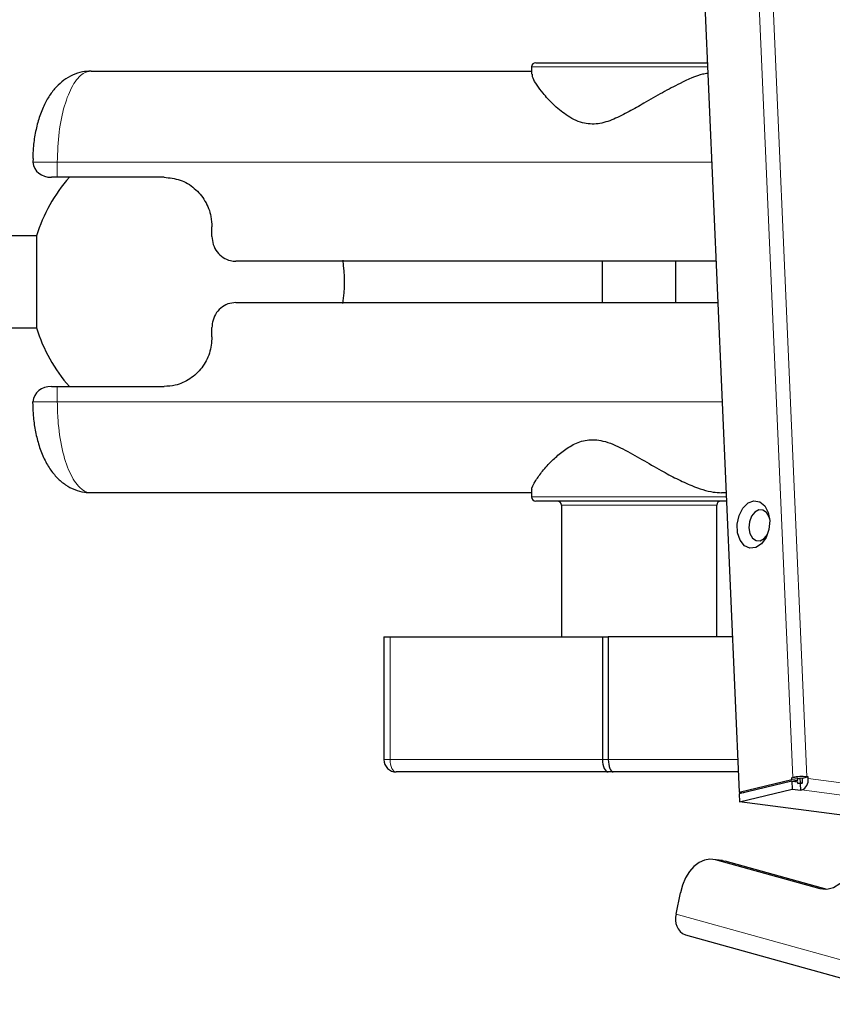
# Paper-space layout 'Sheet2' of a CAD drawing. Header units: millimetres. Extents: x 0 to 1118, y 0 to 864.
# Tile 57 of 79: x 858 to 882, y 262 to 292. Entities that reach past the tile are written whole.
import ezdxf

# ---------------------------------------------------------------- set-up
doc = ezdxf.new("R2010")
doc.units = ezdxf.units.MM
doc.styles.add('SLDTEXTSTYLE0', font='TXT', dxfattribs={"width": 0.75})
doc.dimstyles.new('SLDDIMSTYLE12', dxfattribs={"dimtxt": 3.175, "dimasz": 3.302, "dimexe": 0, "dimexo": 0.0625, "dimgap": 0.79375, "dimtad": 0, "dimtih": 1, "dimtoh": 1, "dimdec": 4, "dimlfac": 4, "dimzin": 12, "dimdsep": 46, "dimtxsty": 'SLDTEXTSTYLE0', "dimsah": 1, "dimcen": 0.09, "dimadec": 0, "dimazin": 3, "dimtfac": 1, "dimtdec": 0, "dimtofl": 0, "dimtmove": 0, "dimatfit": 3, "dimfxl": 1, "dimfrac": 2, "dimtolj": 1, "dimtzin": 12, "dimarcsym": 0})

# ---------------------------------------------------------------- blocks, each defined once
blk = doc.blocks.new('_D_31')
at = {"color": 7, "linetype": 'Continuous', "lineweight": 0}
for p, q in [((854.529, 294.836), (854.529, 351.317)), ((925.108, 227.268), (978.578, 227.268))]:
    blk.add_line(p, q, dxfattribs=at)
at = {"color": 7, "linetype": 'Continuous', "lineweight": 18}
for start, end in [(48.89227, 90), (0, 45.3796)]:
    blk.add_arc((854.529, 227.268), 120.874, start, end, dxfattribs=at)
for points in [[(854.529, 348.142), (857.824, 347.589), (857.837, 348.605)], [(975.403, 227.268), (975.866, 230.576), (974.85, 230.562)]]:
    blk.add_solid(points, dxfattribs=at)
at = {"color": 7, "linetype": 'Continuous', "lineweight": 18, "insert": (933.607, 317.396), "char_height": 3.175, "attachment_point": 1, "style": 'SLDTEXTSTYLE0'}
blk.add_mtext('90°', dxfattribs=at)

psp = doc.layouts.new('Sheet2')

# ---------------------------------------------------------------- linework, layer by layer
at = {"color": 7, "linetype": 'Continuous', "lineweight": 18}
for p, q in [((879.355096, 309.159332), (881.108834, 268.908721)), ((881.532403, 268.929537), (879.778665, 309.180148)), ((878.525795, 290.392598), (873.207523, 290.392598)), ((858.857908, 287.517598), (858.119473, 287.517598)), ((878.65106, 287.517598), (858.857908, 287.517598)), ((858.857908, 287.517598), (858.857908, 287.055098)), ((858.857908, 280.730098), (858.857908, 280.267598)), ((858.857908, 280.267598), (858.119473, 280.267598)), ((858.857908, 280.267598), (878.966946, 280.267598)), ((873.207523, 277.392598), (875.04806, 277.392598)), ((875.438373, 277.142598), (874.107523, 277.142598)), ((875.04806, 277.392598), (879.092211, 277.392598)), ((878.807523, 277.142598), (875.438373, 277.142598)), ((868.92306, 273.165098), (868.92306, 269.451178)), ((868.92306, 269.451178), (868.738426, 269.451178)), ((868.92306, 269.451178), (875.349522, 269.451178)), ((875.349522, 269.451178), (875.527224, 269.451178)), ((875.527224, 269.451178), (879.438223, 269.451178)), ((926.530465, 263.026962), (881.571183, 268.875685)), ((881.380297, 268.531752), (926.339579, 262.683029)), ((879.063764, 266.380387), (878.765135, 266.419236)), ((881.932273, 265.541101), (882.09138, 265.520402)), ((884.92098, 262.742819), (877.582695, 264.777465))]:
    psp.add_line(p, q, dxfattribs=at)
at = {"color": 7, "linetype": 'Continuous', "lineweight": 25}
for p, q in [((877.723206, 308.813087), (879.481221, 268.464305)), ((859.885174, 290.267598), (873.207523, 290.267598)), ((873.207523, 290.392598), (873.207523, 290.176865)), ((873.332523, 290.517598), (878.520349, 290.517598)), ((858.130803, 287.627713), (858.119473, 287.517598)), ((858.857908, 287.055098), (858.678732, 287.055098)), ((862.090501, 287.055098), (858.857908, 287.055098)), ((863.53733, 285.267598), (863.53733, 285.555098)), ((858.228414, 285.281661), (856.425716, 285.281661)), ((858.228414, 285.281661), (858.228414, 282.503536)), ((878.781772, 284.517598), (864.256546, 284.517598)), ((875.344787, 284.517598), (875.344787, 283.267598)), ((877.57026, 283.267598), (877.57026, 284.517598)), ((864.256546, 283.267598), (878.836235, 283.267598)), ((856.425716, 282.503536), (858.228414, 282.503536)), ((863.53733, 282.230098), (863.53733, 282.517598)), ((858.678732, 280.730098), (858.857908, 280.730098)), ((858.857908, 280.730098), (862.090501, 280.730098)), ((858.13081, 280.157418), (858.119473, 280.267598)), ((873.207523, 277.517598), (859.885174, 277.517598)), ((873.207523, 277.599985), (873.207523, 277.392598)), ((879.086765, 277.517598), (878.946539, 277.517598)), ((875.10227, 277.267598), (873.332523, 277.267598)), ((874.107523, 277.142598), (874.107523, 273.165098)), ((879.097658, 277.267598), (875.10227, 277.267598)), ((878.807523, 273.165098), (878.807523, 277.142598)), ((868.738426, 273.165098), (868.738426, 269.451178)), ((868.738426, 273.165098), (868.92306, 273.165098)), ((868.92306, 273.165098), (875.264565, 273.165098)), ((875.264565, 273.165098), (875.349522, 273.165098)), ((875.349522, 273.165098), (875.438373, 273.165098)), ((875.349522, 273.165098), (875.349522, 269.451178)), ((875.438373, 273.165098), (875.527224, 273.165098)), ((875.527224, 273.165098), (875.527224, 269.451178)), ((875.619345, 273.165098), (875.527224, 273.165098)), ((879.276406, 273.165098), (875.619345, 273.165098)), ((875.52633, 269.076178), (869.113426, 269.076178)), ((875.675676, 269.076178), (875.52633, 269.076178)), ((879.454562, 269.076178), (875.675676, 269.076178)), ((879.481221, 268.464305), (881.07702, 268.851399)), ((881.079158, 268.802313), (879.48336, 268.415219)), ((881.074881, 268.900485), (881.108834, 268.908721)), ((881.258089, 268.876652), (881.074881, 268.900485)), ((881.07702, 268.851399), (881.074881, 268.900485)), ((881.07702, 268.851399), (881.260228, 268.827566)), ((881.079158, 268.802313), (881.262367, 268.778479)), ((881.079158, 268.802313), (881.089852, 268.556882)), ((881.129256, 268.795796), (881.260228, 268.827566)), ((881.258089, 268.876652), (881.325995, 268.893124)), ((881.260228, 268.827566), (881.258089, 268.876652)), ((881.399279, 268.88359), (881.325995, 268.893124)), ((881.325995, 268.893124), (881.332412, 268.745865)), ((881.569045, 268.924771), (881.399279, 268.88359)), ((881.405695, 268.736332), (881.399279, 268.88359)), ((881.569045, 268.924771), (881.532403, 268.929537)), ((881.571183, 268.875685), (881.569045, 268.924771)), ((879.494054, 268.169788), (881.089852, 268.556882)), ((881.089852, 268.556882), (881.346343, 268.523516)), ((881.264505, 268.729393), (881.262367, 268.778479)), ((881.264505, 268.729393), (881.332412, 268.745865)), ((881.337789, 268.71986), (881.264505, 268.729393)), ((881.405695, 268.736332), (881.332412, 268.745865)), ((881.405695, 268.736332), (881.337789, 268.71986)), ((881.346343, 268.523516), (881.337789, 268.71986)), ((881.346343, 268.523516), (881.380297, 268.531752)), ((879.481221, 268.464305), (879.614332, 268.446989)), ((879.48336, 268.415219), (879.494054, 268.169788)), ((924.966319, 262.254332), (879.494054, 268.169788)), ((878.984944, 266.396374), (878.686315, 266.435222)), ((881.932273, 265.541101), (878.765135, 266.419236)), ((878.984944, 266.396374), (879.063764, 266.380387)), ((882.151606, 265.524238), (879.063764, 266.380387)), ((877.582695, 264.777465), (877.709136, 265.421894)), ((877.858195, 264.15092), (885.252357, 262.100781))]:
    psp.add_line(p, q, dxfattribs=at)
at = {"color": 7, "linetype": 'Continuous', "lineweight": 25, "flags": 128}
for points in [[(880.410133, 276.67602), (880.38809, 276.410843), (880.302534, 276.16535), (880.165019, 275.972698), (879.994117, 275.858904), (879.81291, 275.839338), (879.64587, 275.916642), (879.515558, 276.080375), (879.439573, 276.308425), (879.428176, 276.569992), (879.482908, 276.82975), (879.596375, 277.052617), (879.753255, 277.208494), (879.932359, 277.276329), (880.109499, 277.24696), (880.26075, 277.124354), (880.365685, 276.925069), (880.410133, 276.67602)], [(880.405805, 276.735227), (880.391247, 276.783503), (880.314735, 276.917827), (880.205686, 276.993528), (880.080703, 276.999082), (879.958813, 276.933644), (879.858573, 276.807175), (879.795243, 276.63893), (879.778466, 276.454522), (879.810794, 276.282025), (879.887307, 276.147702), (879.996355, 276.072), (880.121338, 276.066446), (880.243228, 276.131885), (880.343468, 276.258353), (880.343861, 276.259062)], [(883.021175, 266.970571), (883.009558, 266.672993), (882.949955, 266.38067), (882.845783, 266.110356), (882.703012, 265.877545), (882.529826, 265.69558), (882.336151, 265.574891), (882.133087, 265.522395), (881.932273, 265.541101)], [(878.765135, 266.419236), (878.601343, 266.43986), (878.43462, 266.41267), (878.271372, 266.338712), (878.117873, 266.220827), (877.980022, 266.063546), (877.863117, 265.872913), (877.77165, 265.656253), (877.709136, 265.421894)]]:
    psp.add_lwpolyline(points, dxfattribs=at)
at = {"color": 7, "linetype": 'Continuous', "lineweight": 18, "flags": 128}
psp.add_lwpolyline([(868.92306, 269.451178), (868.926718, 269.378019), (868.937551, 269.307671), (868.955143, 269.242839), (868.978817, 269.186013), (869.007664, 269.139377), (869.040576, 269.104723), (869.076287, 269.083383), (869.113426, 269.076178)], dxfattribs=at)
at = {"color": 7, "linetype": 'Continuous', "lineweight": 25}
for centre, radius, start, end in [((873.332523, 290.392598), 0.125, 90, 180), ((862.783841, 283.892598), 4.7625, 138.3911282, 163.0422367), ((862.783841, 283.892598), 4.7625, 352.0680259, 7.9142124), ((862.783841, 283.892598), 4.7625, 196.9577633, 221.6088718), ((873.332523, 277.392598), 0.125, 180, 270), ((873.982523, 277.142598), 0.125, 0, 90), ((878.932523, 277.142598), 0.125, 90, 180), ((869.113426, 269.451178), 0.375, 180, 270), ((881.385956, 267.589648), 1.347868, 83.7624375, 101.8646092), ((881.244724, 268.831934), 0.329377, 294.3054666, 7.6329872), ((878.063125, 264.614873), 0.507197, 161.3027274, 246.1688074)]:
    psp.add_arc(centre, radius, start, end, dxfattribs=at)
for centre, major_axis, ratio, start_param, end_param in [((859.112414, 288.055098), (0.846664, 0.846664), 0.628498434, 2.699377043, 3.702703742), ((859.112414, 279.730098), (0.846664, -0.846664), 0.628498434, 2.580481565, 3.583808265), ((875.52633, 269.451178), (0, 0.375), 0.471490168, 1.570796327, 3.141592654), ((875.675676, 269.451178), (0, 0.375), 0.39587221, 1.570796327, 3.141592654)]:
    psp.add_ellipse(centre, major_axis=major_axis, ratio=ratio, start_param=start_param, end_param=end_param, dxfattribs=at)
for points, knots in [([(859.88457, 290.261609), (859.794029, 290.25863), (859.598849, 290.252207), (859.316628, 290.153422), (859.050284, 289.997504), (858.818107, 289.789088), (858.612685, 289.527535), (858.434585, 289.204483), (858.288976, 288.822258), (858.185686, 288.394317), (858.12685, 287.990848), (858.120628, 287.732484), (858.118115, 287.628173)], [0, 0, 0, 0, 0.0783391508, 0.1688756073, 0.2590875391, 0.3508172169, 0.4505082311, 0.5601200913, 0.6808429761, 0.8014992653, 0.9198576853, 1, 1, 1, 1]), ([(878.534387, 290.195414), (878.484025, 290.187892), (878.2362, 290.150879), (877.754363, 289.925483), (877.158647, 289.617003), (876.642647, 289.316244), (876.154877, 289.035538), (875.69598, 288.800648), (875.212946, 288.642907), (874.692481, 288.679386), (874.237299, 288.930416), (873.847721, 289.261919), (873.558625, 289.578054), (873.360503, 289.845607), (873.227049, 290.068095), (873.2292, 290.140987), (873.230258, 290.176865)], [0, 0, 0, 0, 0.026364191, 0.129737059, 0.207987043, 0.288447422, 0.352585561, 0.417909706, 0.482417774, 0.547569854, 0.630910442, 0.71313466, 0.797516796, 0.864618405, 0.933364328, 1, 1, 1, 1]), ([(862.090501, 287.055098), (862.254886, 287.03829), (862.583694, 287.004671), (863.020262, 286.741804), (863.346579, 286.355698), (863.514336, 285.934886), (863.530935, 285.660731), (863.53733, 285.555098)], [0, 0, 0, 0, 0.217654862, 0.435360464, 0.651684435, 0.86579338, 1, 1, 1, 1]), ([(863.53733, 285.267598), (863.545194, 285.183856), (863.560921, 285.016386), (863.683375, 284.792954), (863.863786, 284.623261), (864.066294, 284.531146), (864.201567, 284.521513), (864.256546, 284.517598)], [0, 0, 0, 0, 0.212284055, 0.424535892, 0.63770961, 0.852755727, 1, 1, 1, 1]), ([(864.256546, 283.267598), (864.175266, 283.259198), (864.012698, 283.242396), (863.795949, 283.111321), (863.633172, 282.918726), (863.548931, 282.708166), (863.540564, 282.570715), (863.53733, 282.517598)], [0, 0, 0, 0, 0.217026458, 0.434076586, 0.650385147, 0.864893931, 1, 1, 1, 1]), ([(863.53733, 282.230098), (863.521619, 282.062674), (863.490198, 281.72785), (863.245265, 281.281191), (862.883683, 280.942052), (862.476012, 280.757402), (862.202399, 280.738023), (862.090501, 280.730098)], [0, 0, 0, 0, 0.211987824, 0.423947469, 0.636727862, 0.851434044, 1, 1, 1, 1]), ([(858.118176, 280.156976), (858.120507, 280.054674), (858.126263, 279.802073), (858.183087, 279.40717), (858.284109, 278.978597), (858.431143, 278.585638), (858.620704, 278.243475), (858.841899, 277.968812), (859.096048, 277.753588), (859.376218, 277.606739), (859.644224, 277.525332), (859.816722, 277.525491), (859.885197, 277.525554)], [0, 0, 0, 0, 0.078564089, 0.193987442, 0.312293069, 0.436969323, 0.554129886, 0.660850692, 0.758131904, 0.850971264, 0.940840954, 1, 1, 1, 1]), ([(873.220461, 277.599985), (873.216388, 277.604931), (873.186547, 277.64116), (873.307293, 277.860956), (873.525438, 278.167888), (873.79629, 278.469016), (874.108954, 278.749643), (874.453717, 278.984552), (874.8754, 279.142291), (875.408925, 279.105796), (875.968615, 278.854852), (876.550108, 278.523013), (877.090399, 278.208069), (877.59612, 277.936885), (878.132632, 277.689887), (878.600473, 277.537407), (878.86572, 277.522224), (878.946539, 277.517598)], [0, 0, 0, 0, 0.015254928, 0.111743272, 0.184781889, 0.259883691, 0.319750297, 0.380723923, 0.440935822, 0.501748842, 0.579539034, 0.656287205, 0.73504958, 0.797682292, 0.861849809, 0.957906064, 1, 1, 1, 1])]:
    psp.add_open_spline(points, degree=3, knots=knots, dxfattribs=at)
at = {"color": 7, "linetype": 'Continuous', "lineweight": 18}
for points, knots in [([(859.885174, 290.267598), (859.80327, 290.252154), (859.606443, 290.215041), (859.316287, 289.868408), (859.062355, 289.245703), (858.890907, 288.43149), (858.868917, 287.822485), (858.857908, 287.517598)], [0, 0, 0, 0, 0.152809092, 0.367218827, 0.578635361, 0.789051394, 1, 1, 1, 1]), ([(858.857908, 280.267598), (858.862129, 280.081102), (858.873357, 279.584975), (858.989645, 278.816533), (859.221112, 278.095754), (859.515818, 277.652543), (859.748768, 277.524054), (859.865945, 277.518508), (859.885174, 277.517598)], [0, 0, 0, 0, 0.129411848, 0.344267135, 0.562186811, 0.78113222, 0.964081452, 1, 1, 1, 1])]:
    psp.add_open_spline(points, degree=3, knots=knots, dxfattribs=at)

# ---------------------------------------------------------------- dimensions: what is measured, and where the dimension line sits
dim = psp.add_angular_dim_2l(base=(966.048346, 273.89389), line1=((880.344185, 227.267598), (923.838497, 227.267598)), line2=((854.528841, 293.56583), (854.528841, 283.102796)), dimstyle='SLDDIMSTYLE12', dxfattribs=at)
dim.commit()
dim.dimension.update_dxf_attribs({"geometry": '_D_31', "text_midpoint": (936.799813, 315.823221), "dimtype": 162})

doc.saveas('drawing.dxf')
